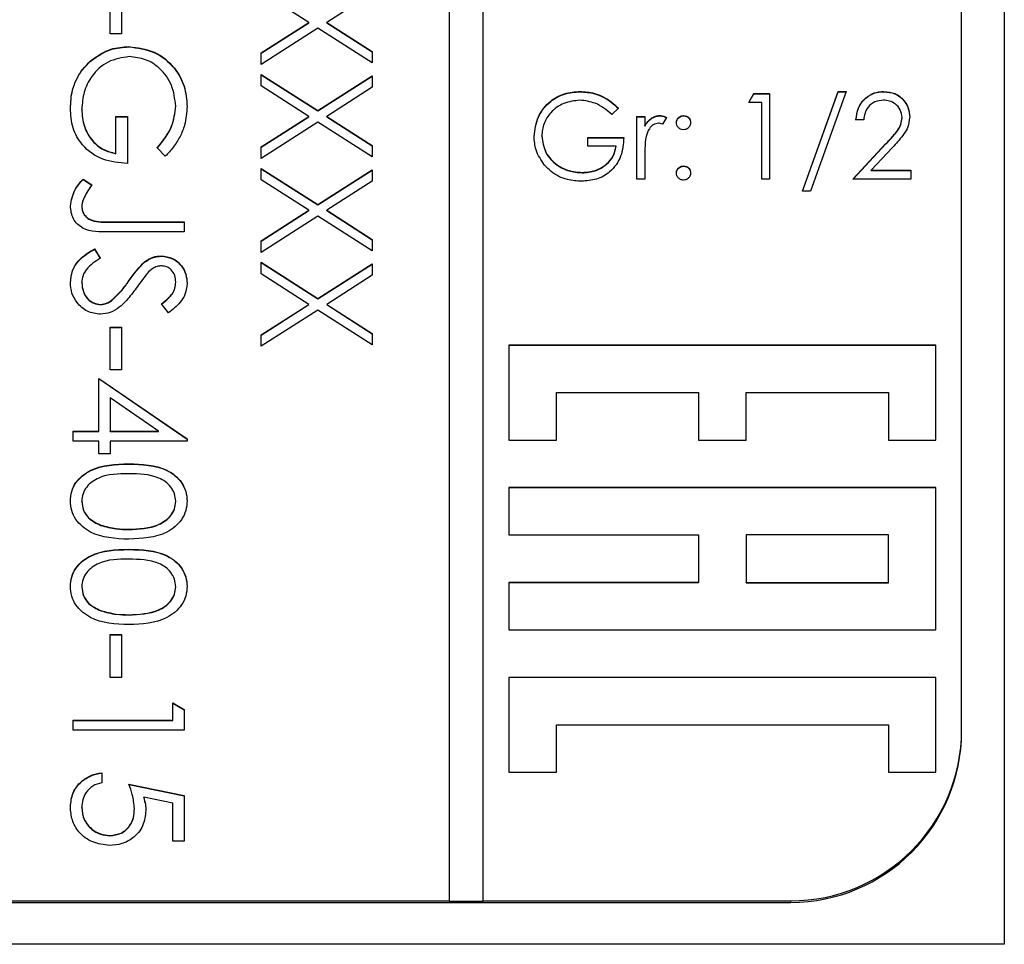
# Model space of a CAD drawing. Header units: millimetres. Extents: x 351 to 1801, y 78 to 1352.
# Tile 23 of 39: x 1621 to 1632, y 642 to 653. Entities that reach past the tile are written whole.
import ezdxf

# ---------------------------------------------------------------- set-up
doc = ezdxf.new("R2010")
doc.units = ezdxf.units.MM

msp = doc.modelspace()

# ---------------------------------------------------------------- linework, layer by layer
at = {"color": 7, "linetype": 'Continuous', "lineweight": 25}
for p, q in [((1632.057, 683.478), (1632.057, 642.478)), ((1625.557, 682.961), (1625.557, 642.986)), ((1625.957, 642.986), (1625.957, 682.961)), ((1631.557, 644.985), (1631.557, 680.962)), ((1621.591, 653.13), (1621.591, 653.63)), ((1621.724, 653.63), (1621.724, 653.13)), ((1623.915, 653.263), (1623.357, 653.62)), ((1624.657, 653.603), (1624.125, 653.263)), ((1623.357, 652.906), (1623.915, 653.263)), ((1623.357, 652.903), (1623.915, 653.26)), ((1623.915, 653.26), (1623.915, 653.263)), ((1624.125, 653.263), (1624.657, 652.923)), ((1624.125, 653.26), (1624.125, 653.263)), ((1624.125, 653.26), (1624.657, 652.92)), ((1621.724, 653.13), (1621.591, 653.13)), ((1624.02, 653.196), (1623.357, 652.772)), ((1624.657, 652.789), (1624.02, 653.196)), ((1621.808, 652.977), (1621.808, 652.98)), ((1623.357, 652.772), (1623.357, 652.906)), ((1624.657, 652.923), (1624.657, 652.789)), ((1621.37, 652.817), (1621.37, 652.821)), ((1623.357, 652.655), (1624.02, 652.231)), ((1623.357, 652.521), (1623.357, 652.655)), ((1623.357, 652.652), (1624.02, 652.228)), ((1624.02, 652.231), (1624.657, 652.639)), ((1624.02, 652.228), (1624.657, 652.635)), ((1624.657, 652.639), (1624.657, 652.504)), ((1623.915, 652.164), (1623.357, 652.521)), ((1624.657, 652.504), (1624.125, 652.164)), ((1627.09, 652.452), (1627.09, 652.456)), ((1629.065, 652.328), (1629.124, 652.43)), ((1629.067, 652.328), (1629.124, 652.427)), ((1629.124, 652.43), (1629.309, 652.43)), ((1629.124, 652.427), (1629.124, 652.43)), ((1629.124, 652.427), (1629.309, 652.427)), ((1629.309, 652.43), (1629.309, 651.431)), ((1629.693, 651.29), (1630.111, 652.456)), ((1629.694, 651.29), (1630.111, 652.452)), ((1630.206, 652.456), (1629.788, 651.29)), ((1630.111, 652.456), (1630.206, 652.456)), ((1630.111, 652.452), (1630.111, 652.456)), ((1630.111, 652.452), (1630.205, 652.452)), ((1630.647, 652.452), (1630.647, 652.456)), ((1629.219, 652.328), (1629.065, 652.328)), ((1629.219, 651.431), (1629.219, 652.328)), ((1621.257, 652.244), (1621.257, 652.248)), ((1622.357, 652.282), (1622.357, 652.285)), ((1624.02, 652.228), (1624.02, 652.231)), ((1627.539, 652.26), (1627.462, 652.187)), ((1621.657, 652.164), (1621.791, 652.164)), ((1621.657, 651.731), (1621.657, 652.164)), ((1621.657, 652.16), (1621.791, 652.16)), ((1621.791, 652.164), (1621.791, 651.614)), ((1623.357, 651.807), (1623.915, 652.164)), ((1623.357, 651.804), (1623.915, 652.16)), ((1624.02, 652.097), (1623.357, 651.673)), ((1623.915, 652.16), (1623.915, 652.164)), ((1624.657, 651.689), (1624.02, 652.097)), ((1624.125, 652.164), (1624.657, 651.824)), ((1624.125, 652.16), (1624.125, 652.164)), ((1624.125, 652.16), (1624.657, 651.82)), ((1627.757, 652.161), (1627.847, 652.161)), ((1627.757, 651.431), (1627.757, 652.161)), ((1627.757, 652.158), (1627.847, 652.158)), ((1627.847, 652.161), (1627.847, 652.054)), ((1628.025, 652.171), (1628.025, 652.174)), ((1628.103, 652.149), (1628.054, 652.071)), ((1628.302, 652.171), (1628.302, 652.174)), ((1630.411, 652.123), (1630.321, 652.123)), ((1630.86, 652.147), (1630.86, 652.151)), ((1627.847, 652.05), (1627.847, 652.054)), ((1626.642, 651.932), (1626.642, 651.935)), ((1627.18, 651.918), (1627.603, 651.918)), ((1627.18, 651.815), (1627.18, 651.918)), ((1627.18, 651.914), (1627.603, 651.914)), ((1630.283, 651.431), (1630.671, 651.845)), ((1630.286, 651.431), (1630.671, 651.841)), ((1630.671, 651.841), (1630.671, 651.845)), ((1621.657, 651.727), (1621.657, 651.731)), ((1622.235, 651.698), (1622.141, 651.797)), ((1623.357, 651.673), (1623.357, 651.807)), ((1624.657, 651.824), (1624.657, 651.689)), ((1627.514, 651.815), (1627.18, 651.815)), ((1627.514, 651.812), (1627.514, 651.815)), ((1630.747, 651.8), (1630.497, 651.534)), ((1627.847, 651.676), (1627.847, 651.431)), ((1623.357, 651.556), (1624.02, 651.132)), ((1623.357, 651.421), (1623.357, 651.556)), ((1623.357, 651.552), (1624.02, 651.128)), ((1624.02, 651.132), (1624.657, 651.539)), ((1624.02, 651.128), (1624.657, 651.536)), ((1624.657, 651.539), (1624.657, 651.405)), ((1627.116, 651.504), (1627.116, 651.508)), ((1628.302, 651.581), (1628.302, 651.585)), ((1630.497, 651.534), (1630.962, 651.534)), ((1630.497, 651.53), (1630.497, 651.534)), ((1630.497, 651.53), (1630.962, 651.53)), ((1630.962, 651.534), (1630.962, 651.431)), ((1621.274, 651.431), (1621.374, 651.362)), ((1621.274, 651.427), (1621.274, 651.431)), ((1621.274, 651.427), (1621.374, 651.359)), ((1623.915, 651.065), (1623.357, 651.421)), ((1624.657, 651.405), (1624.125, 651.065)), ((1627.847, 651.431), (1627.757, 651.431)), ((1629.309, 651.431), (1629.219, 651.431)), ((1630.962, 651.431), (1630.283, 651.431)), ((1629.788, 651.29), (1629.693, 651.29)), ((1621.257, 651.108), (1621.257, 651.111)), ((1623.357, 650.708), (1623.915, 651.065)), ((1623.357, 650.704), (1623.915, 651.061)), ((1623.915, 651.061), (1623.915, 651.065)), ((1624.02, 651.128), (1624.02, 651.132)), ((1624.125, 651.065), (1624.657, 650.724)), ((1624.125, 651.061), (1624.125, 651.065)), ((1624.125, 651.061), (1624.657, 650.721)), ((1621.592, 650.931), (1622.457, 650.931)), ((1621.592, 650.928), (1621.592, 650.931)), ((1621.592, 650.928), (1622.457, 650.928)), ((1622.457, 650.931), (1622.457, 650.815)), ((1624.02, 650.997), (1623.357, 650.573)), ((1624.657, 650.59), (1624.02, 650.997)), ((1622.457, 650.815), (1621.579, 650.815)), ((1623.357, 650.573), (1623.357, 650.708)), ((1624.657, 650.724), (1624.657, 650.59)), ((1621.408, 650.615), (1621.474, 650.505)), ((1621.408, 650.611), (1621.408, 650.615)), ((1621.408, 650.611), (1621.474, 650.502)), ((1621.989, 650.455), (1621.989, 650.459)), ((1622.187, 650.528), (1622.187, 650.532)), ((1623.357, 650.457), (1624.02, 650.032)), ((1623.357, 650.322), (1623.357, 650.457)), ((1623.357, 650.453), (1624.02, 650.029)), ((1624.02, 650.032), (1624.657, 650.44)), ((1624.02, 650.029), (1624.657, 650.436)), ((1624.657, 650.44), (1624.657, 650.305)), ((1621.812, 650.243), (1621.812, 650.246)), ((1623.915, 649.965), (1623.357, 650.322)), ((1624.657, 650.305), (1624.125, 649.965)), ((1621.257, 650.216), (1621.257, 650.22)), ((1622.357, 650.221), (1622.357, 650.225)), ((1621.605, 650.008), (1621.605, 650.012)), ((1624.02, 650.029), (1624.02, 650.032)), ((1621.478, 649.962), (1621.478, 649.965)), ((1622.271, 649.865), (1622.191, 649.971)), ((1623.357, 649.609), (1623.915, 649.965)), ((1623.357, 649.605), (1623.915, 649.962)), ((1624.02, 649.898), (1623.357, 649.474)), ((1623.915, 649.962), (1623.915, 649.965)), ((1624.657, 649.491), (1624.02, 649.898)), ((1624.125, 649.965), (1624.657, 649.625)), ((1624.125, 649.962), (1624.125, 649.965)), ((1624.125, 649.962), (1624.657, 649.622)), ((1621.591, 649.199), (1621.591, 649.699)), ((1621.591, 649.699), (1621.724, 649.699)), ((1621.591, 649.695), (1621.724, 649.695)), ((1621.724, 649.699), (1621.724, 649.199)), ((1623.357, 649.474), (1623.357, 649.609)), ((1624.657, 649.625), (1624.657, 649.491)), ((1626.257, 649.488), (1626.257, 648.377)), ((1631.257, 649.488), (1626.257, 649.488)), ((1631.257, 649.484), (1626.257, 649.484)), ((1631.257, 648.377), (1631.257, 649.488)), ((1621.724, 649.199), (1621.591, 649.199)), ((1621.457, 648.483), (1621.457, 649.099)), ((1621.457, 649.099), (1622.491, 648.39)), ((1621.457, 649.096), (1622.491, 648.386)), ((1622.155, 648.483), (1621.591, 648.87)), ((1621.591, 648.87), (1621.591, 648.483)), ((1626.813, 648.377), (1626.813, 648.933)), ((1626.813, 648.933), (1628.479, 648.933)), ((1628.479, 648.933), (1628.479, 648.377)), ((1629.035, 648.377), (1629.035, 648.933)), ((1629.035, 648.933), (1630.702, 648.933)), ((1630.702, 648.933), (1630.702, 648.377)), ((1621.157, 648.483), (1621.457, 648.483)), ((1621.157, 648.366), (1621.157, 648.483)), ((1621.157, 648.479), (1621.457, 648.479)), ((1621.457, 648.479), (1621.457, 648.483)), ((1621.591, 648.483), (1622.155, 648.483)), ((1621.591, 648.479), (1621.591, 648.483)), ((1621.591, 648.479), (1622.155, 648.479)), ((1622.155, 648.479), (1622.155, 648.483)), ((1622.491, 648.39), (1622.491, 648.366)), ((1621.457, 648.366), (1621.157, 648.366)), ((1621.457, 648.216), (1621.457, 648.366)), ((1621.591, 648.366), (1621.591, 648.216)), ((1622.491, 648.366), (1621.591, 648.366)), ((1626.257, 648.377), (1626.813, 648.377)), ((1628.479, 648.377), (1629.035, 648.377)), ((1630.702, 648.377), (1631.257, 648.377)), ((1621.591, 648.216), (1621.457, 648.216)), ((1621.807, 648.096), (1621.807, 648.1)), ((1631.257, 647.822), (1626.257, 647.822)), ((1626.257, 647.822), (1626.257, 647.267)), ((1631.257, 647.819), (1626.257, 647.819)), ((1631.257, 646.157), (1631.257, 647.822)), ((1621.257, 647.658), (1621.257, 647.662)), ((1622.357, 647.658), (1622.357, 647.662)), ((1621.48, 647.379), (1621.48, 647.383)), ((1621.807, 647.33), (1621.807, 647.334)), ((1626.257, 647.267), (1628.479, 647.267)), ((1628.479, 647.267), (1628.479, 646.712)), ((1630.702, 647.267), (1629.035, 647.267)), ((1629.035, 647.267), (1629.035, 646.712)), ((1630.702, 646.712), (1630.702, 647.267)), ((1621.807, 647.097), (1621.807, 647.1)), ((1621.257, 646.659), (1621.257, 646.662)), ((1622.357, 646.659), (1622.357, 646.662)), ((1628.479, 646.712), (1626.257, 646.712)), ((1626.257, 646.712), (1626.257, 646.157)), ((1628.479, 646.708), (1626.257, 646.708)), ((1628.479, 646.708), (1628.479, 646.712)), ((1629.035, 646.712), (1630.702, 646.712)), ((1629.035, 646.708), (1629.035, 646.712)), ((1629.035, 646.708), (1630.702, 646.708)), ((1630.702, 646.708), (1630.702, 646.712)), ((1621.48, 646.38), (1621.48, 646.383)), ((1621.807, 646.331), (1621.807, 646.334)), ((1621.591, 645.601), (1621.591, 646.101)), ((1621.591, 646.101), (1621.724, 646.101)), ((1621.591, 646.098), (1621.724, 646.098)), ((1621.724, 646.101), (1621.724, 645.601)), ((1626.257, 646.157), (1631.257, 646.157)), ((1621.724, 645.601), (1621.591, 645.601)), ((1631.257, 645.601), (1626.257, 645.601)), ((1626.257, 645.601), (1626.257, 644.491)), ((1631.257, 645.598), (1626.257, 645.598)), ((1631.257, 644.491), (1631.257, 645.601)), ((1622.324, 645.102), (1622.324, 645.302)), ((1622.324, 645.302), (1622.457, 645.225)), ((1622.324, 645.298), (1622.457, 645.222)), ((1622.457, 645.225), (1622.457, 644.985)), ((1621.157, 645.102), (1622.324, 645.102)), ((1621.157, 644.985), (1621.157, 645.102)), ((1621.157, 645.098), (1622.324, 645.098)), ((1622.324, 645.098), (1622.324, 645.102)), ((1626.813, 644.491), (1626.813, 645.046)), ((1626.813, 645.046), (1630.702, 645.046)), ((1630.702, 645.046), (1630.702, 644.491)), ((1622.457, 644.985), (1621.157, 644.985)), ((1631.557, 644.967), (1631.557, 644.985)), ((1621.491, 644.485), (1621.491, 644.369)), ((1626.257, 644.491), (1626.813, 644.491)), ((1630.702, 644.491), (1631.257, 644.491)), ((1621.807, 644.352), (1622.457, 644.219)), ((1621.807, 644.349), (1622.457, 644.215)), ((1622.324, 644.128), (1621.982, 644.198)), ((1621.982, 644.194), (1621.982, 644.198)), ((1622.324, 643.686), (1622.324, 644.128)), ((1622.457, 644.219), (1622.457, 643.686)), ((1621.257, 644.079), (1621.257, 644.082)), ((1621.874, 644.062), (1621.874, 644.066)), ((1621.587, 643.749), (1621.587, 643.753)), ((1622.457, 643.686), (1622.324, 643.686)), ((1613.557, 642.986), (1625.557, 642.986)), ((1613.557, 642.969), (1629.557, 642.969)), ((1625.557, 642.983), (1625.557, 642.986)), ((1625.557, 642.983), (1625.957, 642.983)), ((1625.957, 642.986), (1629.557, 642.986)), ((1625.957, 642.983), (1625.957, 642.986)), ((1629.557, 642.969), (1629.557, 642.986)), ((1632.057, 642.478), (1611.057, 642.478))]:
    msp.add_line(p, q, dxfattribs=at)
for centre in [(1629.558, 644.986), (1629.558, 644.968)]:
    msp.add_arc(centre, 1.999, 269.9818, 359.9818, dxfattribs=at)
for points, knots in [([(1621.37, 652.821), (1621.444, 652.872), (1621.577, 652.964), (1621.737, 652.975), (1621.808, 652.98)], [0, 0, 0, 0, 0.5593165, 1, 1, 1, 1]), ([(1621.37, 652.817), (1621.444, 652.869), (1621.577, 652.96), (1621.737, 652.972), (1621.808, 652.977)], [0, 0, 0, 0, 0.559317, 1, 1, 1, 1]), ([(1621.808, 652.98), (1621.91, 652.967), (1622.113, 652.942), (1622.342, 652.755), (1622.471, 652.522), (1622.484, 652.361), (1622.491, 652.281)], [0, 0, 0, 0, 0.27959, 0.559072, 0.779411, 1, 1, 1, 1]), ([(1621.808, 652.977), (1621.91, 652.964), (1622.113, 652.938), (1622.342, 652.751), (1622.471, 652.518), (1622.484, 652.358), (1622.491, 652.278)], [0, 0, 0, 0, 0.2795897, 0.5590718, 0.7794111, 1, 1, 1, 1]), ([(1621.124, 652.258), (1621.128, 652.33), (1621.135, 652.449), (1621.194, 652.605), (1621.268, 652.725), (1621.336, 652.789), (1621.37, 652.821)], [0, 0, 0, 0, 0.339789, 0.559872, 0.779908, 1, 1, 1, 1]), ([(1621.124, 652.254), (1621.128, 652.327), (1621.135, 652.445), (1621.194, 652.601), (1621.268, 652.721), (1621.336, 652.785), (1621.37, 652.817)], [0, 0, 0, 0, 0.339789, 0.559872, 0.779908, 1, 1, 1, 1]), ([(1621.813, 652.863), (1621.727, 652.85), (1621.555, 652.824), (1621.373, 652.651), (1621.273, 652.451), (1621.263, 652.315), (1621.257, 652.248)], [0, 0, 0, 0, 0.279061, 0.558584, 0.779236, 1, 1, 1, 1]), ([(1622.357, 652.285), (1622.347, 652.367), (1622.327, 652.532), (1622.188, 652.724), (1622.007, 652.842), (1621.878, 652.856), (1621.813, 652.863)], [0, 0, 0, 0, 0.279847, 0.559555, 0.779847, 1, 1, 1, 1]), ([(1626.552, 651.931), (1626.562, 652.009), (1626.582, 652.166), (1626.726, 652.342), (1626.905, 652.441), (1627.028, 652.451), (1627.09, 652.456)], [0, 0, 0, 0, 0.279585, 0.559075, 0.779415, 1, 1, 1, 1]), ([(1626.552, 651.928), (1626.562, 652.006), (1626.582, 652.163), (1626.726, 652.338), (1626.905, 652.438), (1627.028, 652.448), (1627.09, 652.452)], [0, 0, 0, 0, 0.279585, 0.559075, 0.779415, 1, 1, 1, 1]), ([(1627.09, 652.456), (1627.147, 652.452), (1627.242, 652.445), (1627.364, 652.395), (1627.458, 652.335), (1627.512, 652.285), (1627.539, 652.26)], [0, 0, 0, 0, 0.339527, 0.559586, 0.779731, 1, 1, 1, 1]), ([(1627.09, 652.452), (1627.147, 652.448), (1627.242, 652.441), (1627.364, 652.391), (1627.458, 652.332), (1627.512, 652.281), (1627.539, 652.256)], [0, 0, 0, 0, 0.339527, 0.559586, 0.779731, 1, 1, 1, 1]), ([(1630.321, 652.123), (1630.327, 652.172), (1630.339, 652.269), (1630.424, 652.38), (1630.533, 652.446), (1630.609, 652.453), (1630.647, 652.456)], [0, 0, 0, 0, 0.280029, 0.559515, 0.779668, 1, 1, 1, 1]), ([(1630.321, 652.119), (1630.327, 652.168), (1630.339, 652.265), (1630.424, 652.376), (1630.533, 652.443), (1630.609, 652.449), (1630.647, 652.452)], [0, 0, 0, 0, 0.280029, 0.559515, 0.779668, 1, 1, 1, 1]), ([(1630.647, 652.456), (1630.692, 652.452), (1630.781, 652.443), (1630.88, 652.362), (1630.94, 652.263), (1630.946, 652.194), (1630.95, 652.159)], [0, 0, 0, 0, 0.2798914, 0.559188, 0.7795727, 1, 1, 1, 1]), ([(1630.647, 652.452), (1630.692, 652.448), (1630.781, 652.44), (1630.88, 652.359), (1630.94, 652.26), (1630.946, 652.19), (1630.95, 652.155)], [0, 0, 0, 0, 0.279891, 0.559188, 0.779573, 1, 1, 1, 1]), ([(1627.087, 652.354), (1627.024, 652.346), (1626.897, 652.33), (1626.75, 652.224), (1626.659, 652.084), (1626.647, 651.985), (1626.642, 651.935)], [0, 0, 0, 0, 0.279854, 0.559567, 0.779843, 1, 1, 1, 1]), ([(1627.462, 652.187), (1627.401, 652.238), (1627.29, 652.329), (1627.149, 652.346), (1627.087, 652.354)], [0, 0, 0, 0, 0.55981, 1, 1, 1, 1]), ([(1630.643, 652.354), (1630.609, 652.35), (1630.54, 652.343), (1630.463, 652.281), (1630.422, 652.203), (1630.415, 652.149), (1630.411, 652.123)], [0, 0, 0, 0, 0.279693, 0.55878, 0.779138, 1, 1, 1, 1]), ([(1630.86, 652.151), (1630.856, 652.182), (1630.847, 652.244), (1630.786, 652.309), (1630.716, 652.348), (1630.667, 652.352), (1630.643, 652.354)], [0, 0, 0, 0, 0.279126, 0.558978, 0.77935, 1, 1, 1, 1]), ([(1621.791, 651.614), (1621.692, 651.622), (1621.497, 651.638), (1621.265, 651.803), (1621.14, 652.027), (1621.129, 652.181), (1621.124, 652.258)], [0, 0, 0, 0, 0.280351, 0.559367, 0.779371, 1, 1, 1, 1]), ([(1621.257, 652.248), (1621.262, 652.181), (1621.273, 652.047), (1621.369, 651.882), (1621.503, 651.768), (1621.606, 651.743), (1621.657, 651.731)], [0, 0, 0, 0, 0.280254, 0.559912, 0.779941, 1, 1, 1, 1]), ([(1621.257, 652.244), (1621.262, 652.177), (1621.273, 652.043), (1621.369, 651.879), (1621.503, 651.765), (1621.606, 651.74), (1621.657, 651.727)], [0, 0, 0, 0, 0.2802537, 0.5599124, 0.7799408, 1, 1, 1, 1]), ([(1622.141, 651.797), (1622.207, 651.878), (1622.325, 652.021), (1622.347, 652.205), (1622.357, 652.285)], [0, 0, 0, 0, 0.55984, 1, 1, 1, 1]), ([(1622.141, 651.794), (1622.207, 651.874), (1622.325, 652.018), (1622.347, 652.201), (1622.357, 652.282)], [0, 0, 0, 0, 0.55984, 1, 1, 1, 1]), ([(1622.491, 652.281), (1622.485, 652.207), (1622.476, 652.084), (1622.411, 651.926), (1622.333, 651.803), (1622.268, 651.733), (1622.235, 651.698)], [0, 0, 0, 0, 0.339527, 0.559586, 0.779731, 1, 1, 1, 1]), ([(1627.847, 652.054), (1627.872, 652.088), (1627.907, 652.136), (1627.976, 652.17), (1628.009, 652.173), (1628.025, 652.174)], [0, 0, 0, 0, 0.5588406, 0.7794739, 1, 1, 1, 1]), ([(1627.847, 652.05), (1627.872, 652.085), (1627.907, 652.133), (1627.976, 652.166), (1628.009, 652.169), (1628.025, 652.171)], [0, 0, 0, 0, 0.5588406, 0.7794739, 1, 1, 1, 1]), ([(1628.008, 652.084), (1627.987, 652.08), (1627.945, 652.071), (1627.89, 652.012), (1627.873, 651.959), (1627.863, 651.927)], [0, 0, 0, 0, 0.278435, 0.558783, 1, 1, 1, 1]), ([(1628.054, 652.071), (1628.046, 652.075), (1628.031, 652.082), (1628.015, 652.084), (1628.008, 652.084)], [0, 0, 0, 0, 0.560396, 1, 1, 1, 1]), ([(1628.025, 652.174), (1628.041, 652.172), (1628.069, 652.169), (1628.093, 652.155), (1628.103, 652.149)], [0, 0, 0, 0, 0.559243, 1, 1, 1, 1]), ([(1628.025, 652.171), (1628.041, 652.169), (1628.069, 652.165), (1628.093, 652.152), (1628.103, 652.146)], [0, 0, 0, 0, 0.559243, 1, 1, 1, 1]), ([(1628.219, 652.091), (1628.22, 652.103), (1628.223, 652.128), (1628.246, 652.155), (1628.273, 652.171), (1628.293, 652.173), (1628.302, 652.174)], [0, 0, 0, 0, 0.279539, 0.5593268, 0.7796885, 1, 1, 1, 1]), ([(1628.219, 652.087), (1628.22, 652.1), (1628.223, 652.124), (1628.246, 652.151), (1628.273, 652.168), (1628.293, 652.17), (1628.302, 652.171)], [0, 0, 0, 0, 0.279539, 0.559327, 0.779689, 1, 1, 1, 1]), ([(1628.302, 652.008), (1628.29, 652.009), (1628.265, 652.012), (1628.238, 652.035), (1628.221, 652.062), (1628.22, 652.081), (1628.219, 652.091)], [0, 0, 0, 0, 0.279647, 0.559299, 0.779615, 1, 1, 1, 1]), ([(1628.302, 652.174), (1628.314, 652.173), (1628.339, 652.17), (1628.366, 652.147), (1628.383, 652.12), (1628.385, 652.101), (1628.385, 652.091)], [0, 0, 0, 0, 0.279602, 0.559212, 0.779475, 1, 1, 1, 1]), ([(1628.302, 652.171), (1628.314, 652.169), (1628.339, 652.166), (1628.366, 652.143), (1628.383, 652.116), (1628.385, 652.097), (1628.385, 652.087)], [0, 0, 0, 0, 0.279602, 0.559212, 0.779475, 1, 1, 1, 1]), ([(1628.385, 652.091), (1628.384, 652.079), (1628.381, 652.054), (1628.358, 652.027), (1628.331, 652.01), (1628.312, 652.008), (1628.302, 652.008)], [0, 0, 0, 0, 0.279517, 0.559326, 0.779544, 1, 1, 1, 1]), ([(1630.671, 651.845), (1630.7, 651.875), (1630.747, 651.925), (1630.808, 651.999), (1630.852, 652.069), (1630.857, 652.124), (1630.86, 652.151)], [0, 0, 0, 0, 0.340542, 0.56085, 0.780599, 1, 1, 1, 1]), ([(1630.671, 651.841), (1630.7, 651.872), (1630.747, 651.922), (1630.808, 651.995), (1630.852, 652.066), (1630.857, 652.12), (1630.86, 652.147)], [0, 0, 0, 0, 0.340542, 0.56085, 0.780599, 1, 1, 1, 1]), ([(1630.95, 652.159), (1630.944, 652.111), (1630.934, 652.031), (1630.869, 651.94), (1630.811, 651.869), (1630.768, 651.823), (1630.747, 651.8)], [0, 0, 0, 0, 0.338375, 0.558753, 0.77936, 1, 1, 1, 1]), ([(1626.675, 651.594), (1626.635, 651.652), (1626.565, 651.754), (1626.556, 651.877), (1626.552, 651.931)], [0, 0, 0, 0, 0.559317, 1, 1, 1, 1]), ([(1626.642, 651.935), (1626.652, 651.869), (1626.673, 651.737), (1626.805, 651.597), (1626.959, 651.52), (1627.064, 651.512), (1627.116, 651.508)], [0, 0, 0, 0, 0.279051, 0.558582, 0.779235, 1, 1, 1, 1]), ([(1626.642, 651.932), (1626.652, 651.866), (1626.673, 651.733), (1626.805, 651.594), (1626.959, 651.517), (1627.064, 651.508), (1627.116, 651.504)], [0, 0, 0, 0, 0.2790509, 0.5585815, 0.779235, 1, 1, 1, 1]), ([(1627.603, 651.918), (1627.597, 651.842), (1627.585, 651.692), (1627.458, 651.514), (1627.286, 651.418), (1627.167, 651.409), (1627.108, 651.405)], [0, 0, 0, 0, 0.280351, 0.559367, 0.779371, 1, 1, 1, 1]), ([(1627.863, 651.927), (1627.857, 651.881), (1627.847, 651.797), (1627.847, 651.713), (1627.847, 651.676)], [0, 0, 0, 0, 0.559637, 1, 1, 1, 1]), ([(1627.116, 651.508), (1627.167, 651.512), (1627.271, 651.52), (1627.397, 651.594), (1627.485, 651.697), (1627.504, 651.776), (1627.514, 651.815)], [0, 0, 0, 0, 0.280258, 0.55994, 0.779939, 1, 1, 1, 1]), ([(1627.116, 651.504), (1627.167, 651.508), (1627.271, 651.516), (1627.397, 651.591), (1627.485, 651.693), (1627.504, 651.772), (1627.514, 651.812)], [0, 0, 0, 0, 0.280258, 0.55994, 0.779939, 1, 1, 1, 1]), ([(1627.108, 651.405), (1627.052, 651.409), (1626.961, 651.414), (1626.841, 651.459), (1626.749, 651.516), (1626.699, 651.568), (1626.675, 651.594)], [0, 0, 0, 0, 0.339789, 0.559872, 0.779908, 1, 1, 1, 1]), ([(1628.219, 651.502), (1628.22, 651.514), (1628.223, 651.538), (1628.246, 651.566), (1628.273, 651.582), (1628.292, 651.584), (1628.302, 651.585)], [0, 0, 0, 0, 0.279576, 0.559284, 0.779552, 1, 1, 1, 1]), ([(1628.219, 651.498), (1628.22, 651.51), (1628.223, 651.535), (1628.246, 651.562), (1628.273, 651.579), (1628.292, 651.58), (1628.302, 651.581)], [0, 0, 0, 0, 0.2795762, 0.5592837, 0.7795524, 1, 1, 1, 1]), ([(1628.302, 651.418), (1628.29, 651.42), (1628.265, 651.423), (1628.238, 651.445), (1628.221, 651.473), (1628.22, 651.492), (1628.219, 651.502)], [0, 0, 0, 0, 0.279628, 0.559268, 0.779583, 1, 1, 1, 1]), ([(1628.302, 651.585), (1628.314, 651.583), (1628.339, 651.581), (1628.366, 651.558), (1628.383, 651.531), (1628.385, 651.511), (1628.385, 651.502)], [0, 0, 0, 0, 0.279602, 0.559212, 0.779475, 1, 1, 1, 1]), ([(1628.302, 651.581), (1628.314, 651.58), (1628.339, 651.577), (1628.366, 651.554), (1628.383, 651.527), (1628.385, 651.508), (1628.385, 651.498)], [0, 0, 0, 0, 0.279602, 0.559212, 0.779475, 1, 1, 1, 1]), ([(1628.385, 651.502), (1628.384, 651.489), (1628.381, 651.465), (1628.358, 651.438), (1628.331, 651.421), (1628.312, 651.419), (1628.302, 651.418)], [0, 0, 0, 0, 0.279515, 0.559486, 0.779684, 1, 1, 1, 1]), ([(1621.124, 651.118), (1621.136, 651.184), (1621.157, 651.303), (1621.238, 651.392), (1621.274, 651.431)], [0, 0, 0, 0, 0.557533, 1, 1, 1, 1]), ([(1621.124, 651.114), (1621.136, 651.181), (1621.157, 651.3), (1621.238, 651.388), (1621.274, 651.427)], [0, 0, 0, 0, 0.557533, 1, 1, 1, 1]), ([(1621.374, 651.362), (1621.354, 651.333), (1621.317, 651.279), (1621.289, 651.222), (1621.276, 651.196)], [0, 0, 0, 0, 0.560094, 1, 1, 1, 1]), ([(1621.276, 651.196), (1621.27, 651.181), (1621.26, 651.153), (1621.258, 651.124), (1621.257, 651.111)], [0, 0, 0, 0, 0.5599001, 1, 1, 1, 1]), ([(1621.579, 650.815), (1621.47, 650.812), (1621.334, 650.808), (1621.204, 650.901), (1621.138, 650.985), (1621.13, 651.065), (1621.124, 651.118)], [0, 0, 0, 0, 0.499543, 0.625078, 0.750654, 1, 1, 1, 1]), ([(1621.257, 651.111), (1621.259, 651.093), (1621.262, 651.057), (1621.289, 651.009), (1621.328, 650.971), (1621.427, 650.925), (1621.519, 650.929), (1621.592, 650.931)], [0, 0, 0, 0, 0.124972, 0.249915, 0.374872, 0.499882, 1, 1, 1, 1]), ([(1621.257, 651.108), (1621.259, 651.09), (1621.262, 651.054), (1621.289, 651.006), (1621.328, 650.967), (1621.427, 650.922), (1621.519, 650.925), (1621.592, 650.928)], [0, 0, 0, 0, 0.124972, 0.249915, 0.374872, 0.499882, 1, 1, 1, 1]), ([(1621.124, 650.22), (1621.129, 650.268), (1621.138, 650.364), (1621.236, 650.512), (1621.343, 650.576), (1621.408, 650.615)], [0, 0, 0, 0, 0.27988, 0.559666, 1, 1, 1, 1]), ([(1621.124, 650.216), (1621.129, 650.264), (1621.138, 650.36), (1621.236, 650.509), (1621.343, 650.572), (1621.408, 650.611)], [0, 0, 0, 0, 0.27988, 0.559666, 1, 1, 1, 1]), ([(1621.474, 650.505), (1621.415, 650.466), (1621.332, 650.413), (1621.266, 650.303), (1621.26, 650.247), (1621.257, 650.22)], [0, 0, 0, 0, 0.559321, 0.779782, 1, 1, 1, 1]), ([(1621.812, 650.246), (1621.842, 650.288), (1621.896, 650.364), (1621.961, 650.43), (1621.989, 650.459)], [0, 0, 0, 0, 0.560413, 1, 1, 1, 1]), ([(1621.989, 650.459), (1622.023, 650.482), (1622.083, 650.523), (1622.155, 650.529), (1622.187, 650.532)], [0, 0, 0, 0, 0.5598405, 1, 1, 1, 1]), ([(1621.989, 650.455), (1622.023, 650.478), (1622.083, 650.519), (1622.155, 650.525), (1622.187, 650.528)], [0, 0, 0, 0, 0.55984, 1, 1, 1, 1]), ([(1622.187, 650.532), (1622.233, 650.526), (1622.326, 650.515), (1622.426, 650.426), (1622.481, 650.32), (1622.488, 650.248), (1622.491, 650.212)], [0, 0, 0, 0, 0.279553, 0.558798, 0.779378, 1, 1, 1, 1]), ([(1622.187, 650.528), (1622.233, 650.522), (1622.326, 650.511), (1622.426, 650.422), (1622.481, 650.316), (1622.488, 650.244), (1622.491, 650.208)], [0, 0, 0, 0, 0.279553, 0.558798, 0.779378, 1, 1, 1, 1]), ([(1621.812, 650.243), (1621.842, 650.285), (1621.896, 650.361), (1621.961, 650.426), (1621.989, 650.455)], [0, 0, 0, 0, 0.560413, 1, 1, 1, 1]), ([(1622.193, 650.415), (1622.175, 650.414), (1622.138, 650.41), (1622.078, 650.382), (1622.045, 650.349), (1622.025, 650.329)], [0, 0, 0, 0, 0.279946, 0.559774, 1, 1, 1, 1]), ([(1622.357, 650.225), (1622.355, 650.251), (1622.351, 650.304), (1622.311, 650.367), (1622.255, 650.409), (1622.213, 650.413), (1622.193, 650.415)], [0, 0, 0, 0, 0.2802743, 0.5599314, 0.7799201, 1, 1, 1, 1]), ([(1621.605, 650.012), (1621.648, 650.052), (1621.725, 650.123), (1621.786, 650.209), (1621.812, 650.246)], [0, 0, 0, 0, 0.559496, 1, 1, 1, 1]), ([(1621.605, 650.008), (1621.648, 650.048), (1621.725, 650.12), (1621.786, 650.205), (1621.812, 650.243)], [0, 0, 0, 0, 0.559496, 1, 1, 1, 1]), ([(1622.025, 650.329), (1622, 650.297), (1621.955, 650.24), (1621.914, 650.181), (1621.895, 650.155)], [0, 0, 0, 0, 0.559906, 1, 1, 1, 1]), ([(1621.476, 649.849), (1621.423, 649.856), (1621.316, 649.871), (1621.203, 649.974), (1621.134, 650.094), (1621.127, 650.178), (1621.124, 650.22)], [0, 0, 0, 0, 0.279183, 0.559085, 0.779446, 1, 1, 1, 1]), ([(1621.257, 650.22), (1621.261, 650.185), (1621.268, 650.115), (1621.32, 650.03), (1621.395, 649.976), (1621.45, 649.969), (1621.478, 649.965)], [0, 0, 0, 0, 0.280276, 0.560148, 0.780153, 1, 1, 1, 1]), ([(1621.257, 650.216), (1621.261, 650.181), (1621.268, 650.112), (1621.32, 650.026), (1621.395, 649.972), (1621.45, 649.965), (1621.478, 649.962)], [0, 0, 0, 0, 0.280276, 0.560148, 0.780153, 1, 1, 1, 1]), ([(1621.895, 650.155), (1621.859, 650.106), (1621.798, 650.025), (1621.698, 649.927), (1621.594, 649.863), (1621.515, 649.854), (1621.476, 649.849)], [0, 0, 0, 0, 0.340499, 0.560704, 0.780578, 1, 1, 1, 1]), ([(1622.191, 649.971), (1622.219, 649.993), (1622.265, 650.03), (1622.32, 650.091), (1622.352, 650.155), (1622.355, 650.201), (1622.357, 650.225)], [0, 0, 0, 0, 0.340409, 0.560482, 0.78018, 1, 1, 1, 1]), ([(1622.191, 649.967), (1622.219, 649.99), (1622.265, 650.027), (1622.32, 650.088), (1622.352, 650.151), (1622.355, 650.198), (1622.357, 650.221)], [0, 0, 0, 0, 0.340409, 0.560482, 0.78018, 1, 1, 1, 1]), ([(1622.491, 650.212), (1622.485, 650.163), (1622.475, 650.083), (1622.413, 649.988), (1622.346, 649.922), (1622.296, 649.884), (1622.271, 649.865)], [0, 0, 0, 0, 0.338729, 0.558835, 0.779344, 1, 1, 1, 1]), ([(1621.478, 649.965), (1621.503, 649.969), (1621.55, 649.974), (1621.588, 650), (1621.605, 650.012)], [0, 0, 0, 0, 0.55899, 1, 1, 1, 1]), ([(1621.478, 649.962), (1621.503, 649.965), (1621.55, 649.971), (1621.588, 649.997), (1621.605, 650.008)], [0, 0, 0, 0, 0.55899, 1, 1, 1, 1]), ([(1621.124, 647.665), (1621.127, 647.703), (1621.133, 647.779), (1621.201, 647.917), (1621.42, 648.088), (1621.652, 648.095), (1621.807, 648.1)], [0, 0, 0, 0, 0.125551, 0.25109, 0.50025, 1, 1, 1, 1]), ([(1621.124, 647.662), (1621.127, 647.7), (1621.133, 647.776), (1621.201, 647.914), (1621.42, 648.084), (1621.652, 648.091), (1621.807, 648.096)], [0, 0, 0, 0, 0.125551, 0.25109, 0.50025, 1, 1, 1, 1]), ([(1621.807, 648.1), (1621.962, 648.095), (1622.156, 648.089), (1622.352, 647.967), (1622.429, 647.883), (1622.481, 647.779), (1622.488, 647.703), (1622.491, 647.665)], [0, 0, 0, 0, 0.498702, 0.624177, 0.749467, 0.874745, 1, 1, 1, 1]), ([(1621.807, 648.096), (1621.962, 648.091), (1622.156, 648.085), (1622.352, 647.964), (1622.429, 647.88), (1622.481, 647.776), (1622.488, 647.7), (1622.491, 647.662)], [0, 0, 0, 0, 0.498702, 0.624177, 0.749467, 0.874745, 1, 1, 1, 1]), ([(1621.807, 647.983), (1621.686, 647.982), (1621.504, 647.981), (1621.326, 647.856), (1621.267, 647.751), (1621.26, 647.691), (1621.257, 647.662)], [0, 0, 0, 0, 0.500291, 0.749086, 0.874606, 1, 1, 1, 1]), ([(1622.357, 647.662), (1622.354, 647.691), (1622.348, 647.751), (1622.303, 647.83), (1622.239, 647.893), (1622.08, 647.979), (1621.929, 647.981), (1621.807, 647.983)], [0, 0, 0, 0, 0.125139, 0.250418, 0.375519, 0.500847, 1, 1, 1, 1]), ([(1621.807, 647.217), (1621.651, 647.224), (1621.417, 647.235), (1621.201, 647.412), (1621.133, 647.551), (1621.127, 647.627), (1621.124, 647.665)], [0, 0, 0, 0, 0.499407, 0.748743, 0.874372, 1, 1, 1, 1]), ([(1621.257, 647.662), (1621.262, 647.626), (1621.271, 647.555), (1621.345, 647.445), (1621.429, 647.407), (1621.48, 647.383)], [0, 0, 0, 0, 0.2802572, 0.5607811, 1, 1, 1, 1]), ([(1621.257, 647.658), (1621.262, 647.623), (1621.271, 647.552), (1621.345, 647.442), (1621.429, 647.403), (1621.48, 647.379)], [0, 0, 0, 0, 0.280257, 0.560781, 1, 1, 1, 1]), ([(1622.491, 647.665), (1622.488, 647.627), (1622.481, 647.551), (1622.414, 647.411), (1622.197, 647.236), (1621.963, 647.225), (1621.807, 647.217)], [0, 0, 0, 0, 0.1256001, 0.2511969, 0.5005813, 1, 1, 1, 1]), ([(1621.807, 647.334), (1621.928, 647.338), (1622.109, 647.346), (1622.287, 647.467), (1622.348, 647.572), (1622.354, 647.632), (1622.357, 647.662)], [0, 0, 0, 0, 0.500072, 0.749021, 0.874598, 1, 1, 1, 1]), ([(1621.807, 647.33), (1621.928, 647.335), (1622.109, 647.342), (1622.287, 647.464), (1622.348, 647.569), (1622.354, 647.628), (1622.357, 647.658)], [0, 0, 0, 0, 0.500072, 0.749021, 0.874598, 1, 1, 1, 1]), ([(1621.48, 647.383), (1621.54, 647.366), (1621.647, 647.337), (1621.758, 647.335), (1621.807, 647.334)], [0, 0, 0, 0, 0.559599, 1, 1, 1, 1]), ([(1621.48, 647.379), (1621.54, 647.363), (1621.647, 647.333), (1621.758, 647.331), (1621.807, 647.33)], [0, 0, 0, 0, 0.5595988, 1, 1, 1, 1]), ([(1621.124, 646.666), (1621.127, 646.704), (1621.133, 646.78), (1621.201, 646.918), (1621.42, 647.088), (1621.652, 647.096), (1621.807, 647.1)], [0, 0, 0, 0, 0.1255507, 0.25109, 0.5002501, 1, 1, 1, 1]), ([(1621.124, 646.663), (1621.127, 646.7), (1621.133, 646.776), (1621.201, 646.914), (1621.42, 647.085), (1621.652, 647.092), (1621.807, 647.097)], [0, 0, 0, 0, 0.125551, 0.25109, 0.50025, 1, 1, 1, 1]), ([(1621.807, 647.1), (1621.962, 647.095), (1622.156, 647.089), (1622.352, 646.968), (1622.429, 646.884), (1622.481, 646.78), (1622.488, 646.704), (1622.491, 646.666)], [0, 0, 0, 0, 0.498702, 0.624177, 0.749467, 0.874745, 1, 1, 1, 1]), ([(1621.807, 647.097), (1621.962, 647.092), (1622.156, 647.086), (1622.352, 646.965), (1622.429, 646.88), (1622.481, 646.776), (1622.488, 646.701), (1622.491, 646.663)], [0, 0, 0, 0, 0.498702, 0.624177, 0.749467, 0.874745, 1, 1, 1, 1]), ([(1621.807, 646.984), (1621.686, 646.983), (1621.504, 646.982), (1621.326, 646.857), (1621.267, 646.751), (1621.26, 646.692), (1621.257, 646.662)], [0, 0, 0, 0, 0.500291, 0.749086, 0.874606, 1, 1, 1, 1]), ([(1622.357, 646.662), (1622.354, 646.692), (1622.348, 646.752), (1622.303, 646.831), (1622.239, 646.894), (1622.08, 646.98), (1621.929, 646.982), (1621.807, 646.984)], [0, 0, 0, 0, 0.1251388, 0.2504182, 0.3755189, 0.5008471, 1, 1, 1, 1]), ([(1621.807, 646.218), (1621.651, 646.225), (1621.417, 646.236), (1621.201, 646.412), (1621.133, 646.551), (1621.127, 646.628), (1621.124, 646.666)], [0, 0, 0, 0, 0.4994065, 0.7487427, 0.8743724, 1, 1, 1, 1]), ([(1621.257, 646.662), (1621.262, 646.627), (1621.271, 646.556), (1621.345, 646.446), (1621.429, 646.407), (1621.48, 646.383)], [0, 0, 0, 0, 0.280257, 0.560781, 1, 1, 1, 1]), ([(1621.257, 646.659), (1621.262, 646.623), (1621.271, 646.552), (1621.345, 646.443), (1621.429, 646.404), (1621.48, 646.38)], [0, 0, 0, 0, 0.2802572, 0.5607811, 1, 1, 1, 1]), ([(1622.491, 646.666), (1622.488, 646.628), (1622.481, 646.551), (1622.414, 646.412), (1622.197, 646.236), (1621.963, 646.225), (1621.807, 646.218)], [0, 0, 0, 0, 0.1256, 0.251197, 0.500581, 1, 1, 1, 1]), ([(1621.807, 646.334), (1621.928, 646.339), (1622.109, 646.346), (1622.287, 646.468), (1622.348, 646.573), (1622.354, 646.633), (1622.357, 646.662)], [0, 0, 0, 0, 0.500072, 0.749021, 0.874598, 1, 1, 1, 1]), ([(1621.807, 646.331), (1621.928, 646.336), (1622.109, 646.343), (1622.287, 646.464), (1622.348, 646.569), (1622.354, 646.629), (1622.357, 646.659)], [0, 0, 0, 0, 0.5000715, 0.7490206, 0.8745985, 1, 1, 1, 1]), ([(1621.48, 646.383), (1621.54, 646.367), (1621.647, 646.337), (1621.758, 646.335), (1621.807, 646.334)], [0, 0, 0, 0, 0.559599, 1, 1, 1, 1]), ([(1621.48, 646.38), (1621.54, 646.363), (1621.647, 646.334), (1621.758, 646.332), (1621.807, 646.331)], [0, 0, 0, 0, 0.559599, 1, 1, 1, 1]), ([(1621.124, 644.089), (1621.13, 644.145), (1621.141, 644.256), (1621.241, 644.382), (1621.362, 644.46), (1621.448, 644.477), (1621.491, 644.485)], [0, 0, 0, 0, 0.279625, 0.559019, 0.77938, 1, 1, 1, 1]), ([(1621.124, 644.086), (1621.13, 644.141), (1621.141, 644.253), (1621.241, 644.378), (1621.362, 644.456), (1621.448, 644.473), (1621.491, 644.482)], [0, 0, 0, 0, 0.279625, 0.559019, 0.77938, 1, 1, 1, 1]), ([(1621.491, 644.369), (1621.454, 644.359), (1621.381, 644.339), (1621.306, 644.259), (1621.265, 644.171), (1621.26, 644.112), (1621.257, 644.082)], [0, 0, 0, 0, 0.28005, 0.559166, 0.779583, 1, 1, 1, 1]), ([(1621.874, 644.066), (1621.868, 644.121), (1621.858, 644.219), (1621.823, 644.312), (1621.807, 644.352)], [0, 0, 0, 0, 0.559416, 1, 1, 1, 1]), ([(1621.982, 644.198), (1621.99, 644.17), (1622.004, 644.12), (1622.006, 644.068), (1622.007, 644.045)], [0, 0, 0, 0, 0.560064, 1, 1, 1, 1]), ([(1621.982, 644.194), (1621.99, 644.166), (1622.004, 644.116), (1622.006, 644.064), (1622.007, 644.041)], [0, 0, 0, 0, 0.560064, 1, 1, 1, 1]), ([(1621.582, 643.636), (1621.515, 643.644), (1621.38, 643.659), (1621.223, 643.776), (1621.136, 643.93), (1621.128, 644.036), (1621.124, 644.089)], [0, 0, 0, 0, 0.279864, 0.559271, 0.779424, 1, 1, 1, 1]), ([(1621.257, 644.082), (1621.263, 644.034), (1621.274, 643.936), (1621.363, 643.828), (1621.472, 643.762), (1621.549, 643.756), (1621.587, 643.753)], [0, 0, 0, 0, 0.279617, 0.559357, 0.779559, 1, 1, 1, 1]), ([(1621.257, 644.079), (1621.263, 644.03), (1621.274, 643.933), (1621.363, 643.824), (1621.472, 643.758), (1621.549, 643.752), (1621.587, 643.749)], [0, 0, 0, 0, 0.279617, 0.559357, 0.779559, 1, 1, 1, 1]), ([(1622.007, 644.045), (1622.001, 643.983), (1621.987, 643.859), (1621.87, 643.722), (1621.728, 643.646), (1621.631, 643.639), (1621.582, 643.636)], [0, 0, 0, 0, 0.279688, 0.559025, 0.779292, 1, 1, 1, 1]), ([(1621.587, 643.753), (1621.632, 643.757), (1621.722, 643.767), (1621.819, 643.855), (1621.868, 643.96), (1621.872, 644.031), (1621.874, 644.066)], [0, 0, 0, 0, 0.279539, 0.558617, 0.779047, 1, 1, 1, 1]), ([(1621.587, 643.749), (1621.632, 643.754), (1621.722, 643.763), (1621.819, 643.851), (1621.868, 643.957), (1621.872, 644.027), (1621.874, 644.062)], [0, 0, 0, 0, 0.279539, 0.558617, 0.779047, 1, 1, 1, 1])]:
    msp.add_open_spline(points, degree=3, knots=knots, dxfattribs=at)

doc.saveas('drawing.dxf')
